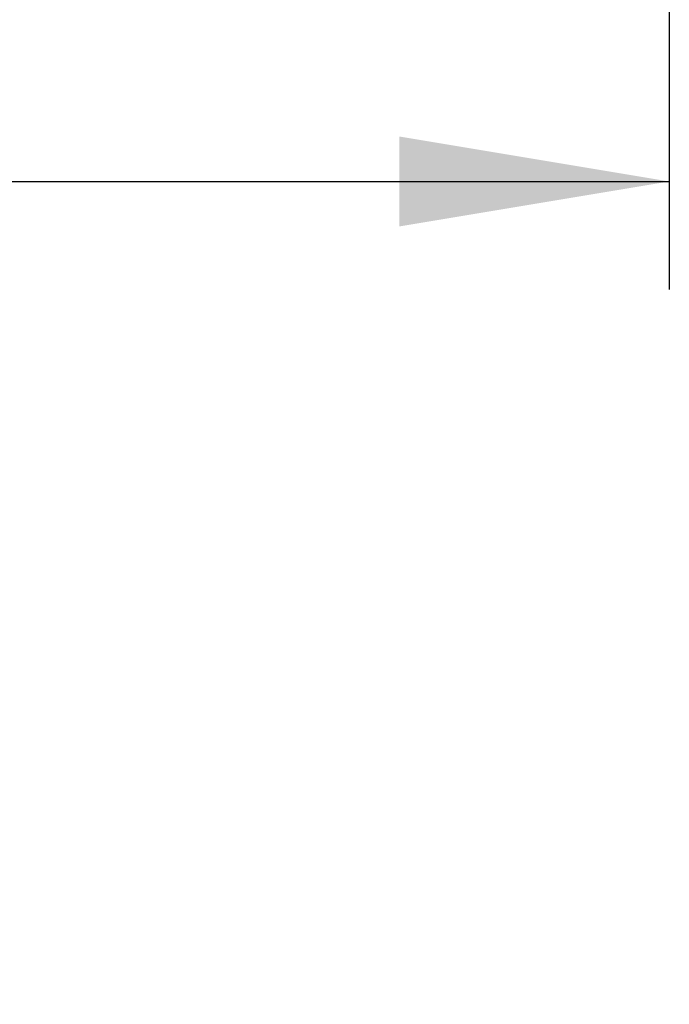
# Model space of a CAD drawing. Header units: inches. Extents: x 1 to 240, y -1 to 159.
# Tile 53 of 108: x 77.36 to 80.37, y 130.9 to 135.46. Entities that reach past the tile are written whole.
import ezdxf
from ezdxf.enums import TextEntityAlignment as Align

# ---------------------------------------------------------------- set-up
doc = ezdxf.new("R2010")
doc.units = ezdxf.units.IN
doc.header["$MEASUREMENT"] = 0
doc.layers.add('Default', color=7, linetype='Continuous')
doc.styles.add('SEACAD_Times_New_Roman', font='times.ttf')
doc.dimstyles.new('HAMMOND_(STH_-_240x160)', dxfattribs={"dimtxt": 1, "dimasz": 1.25, "dimexe": 0.5, "dimexo": 0.5, "dimgap": 0.25, "dimtad": 0, "dimtih": 1, "dimtoh": 1, "dimzin": 0, "dimdsep": 46, "dimtxsty": 'SEACAD_Times_New_Roman', "dimblk1": '_SE_FILLED', "dimblk2": '_SE_FILLED', "dimsah": 1, "dimcen": 0.5, "dimadec": 0, "dimazin": 0, "dimtfac": 0.8, "dimtofl": 0, "dimtmove": 0, "dimatfit": 3, "dimfxl": 1, "dimtolj": 1, "dimtzin": 0, "dimarcsym": 0})

# ---------------------------------------------------------------- blocks, each defined once
blk = doc.blocks.new('DMBLK3312')
at = {"layer": 'Default', "linetype": 'Continuous'}
for points in [[(54.3658, 134.5052), (54.3658, 134.9218), (53.1158, 134.7135)], [(79.1157, 134.5052), (80.3657, 134.7135), (79.1157, 134.9218)]]:
    blk.add_hatch(color=7, dxfattribs=at).paths.add_polyline_path(points)
at = {"layer": 'Default', "color": 7, "linetype": 'Continuous'}
for p, q in [((53.1158, 137.7447), (53.1158, 134.2135)), ((80.3657, 137.7532), (80.3657, 134.2135)), ((53.1158, 134.7135), (63.1443, 134.7135)), ((70.3372, 134.7135), (80.3657, 134.7135))]:
    blk.add_line(p, q, dxfattribs=at)
at = {"layer": 'Default', "color": 7, "linetype": 'Continuous', "style": 'SEACAD_Times_New_Roman'}
for s, p in [('27.25', (65.0346, 135.2135)), ('DOOR', (64.6436, 133.7135)), ('OPENING', (63.4943, 132.2135))]:
    blk.add_text(s, height=1, dxfattribs=at).set_placement(p, align=Align.TOP_LEFT)
blk = doc.blocks.new('_SE_FILLED')
at = {"color": 0}
blk.add_line((0, 0), (-1, 0), dxfattribs=at)
blk.add_solid([(0, 0), (-1, -0.1665), (-1, 0.1665), (0, 0)], dxfattribs=at)

msp = doc.modelspace()

# ---------------------------------------------------------------- dimensions: what is measured, and where the dimension line sits
at = {"layer": 'Default', "color": 7, "linetype": 'Continuous'}
dim = msp.add_linear_dim(base=(53.1158, 134.7135), p1=(53.1158, 138.2447), p2=(80.3657, 138.2532), angle=0.0179, text='\\A1;<>\\PDOOR\\XOPENING', dimstyle='HAMMOND_(STH_-_240x160)', dxfattribs=at)
dim.commit()
dim.dimension.update_dxf_attribs({"geometry": 'DMBLK3312', "text_midpoint": (66.7408, 134.7135), "dimtype": 161})

doc.saveas('drawing.dxf')
